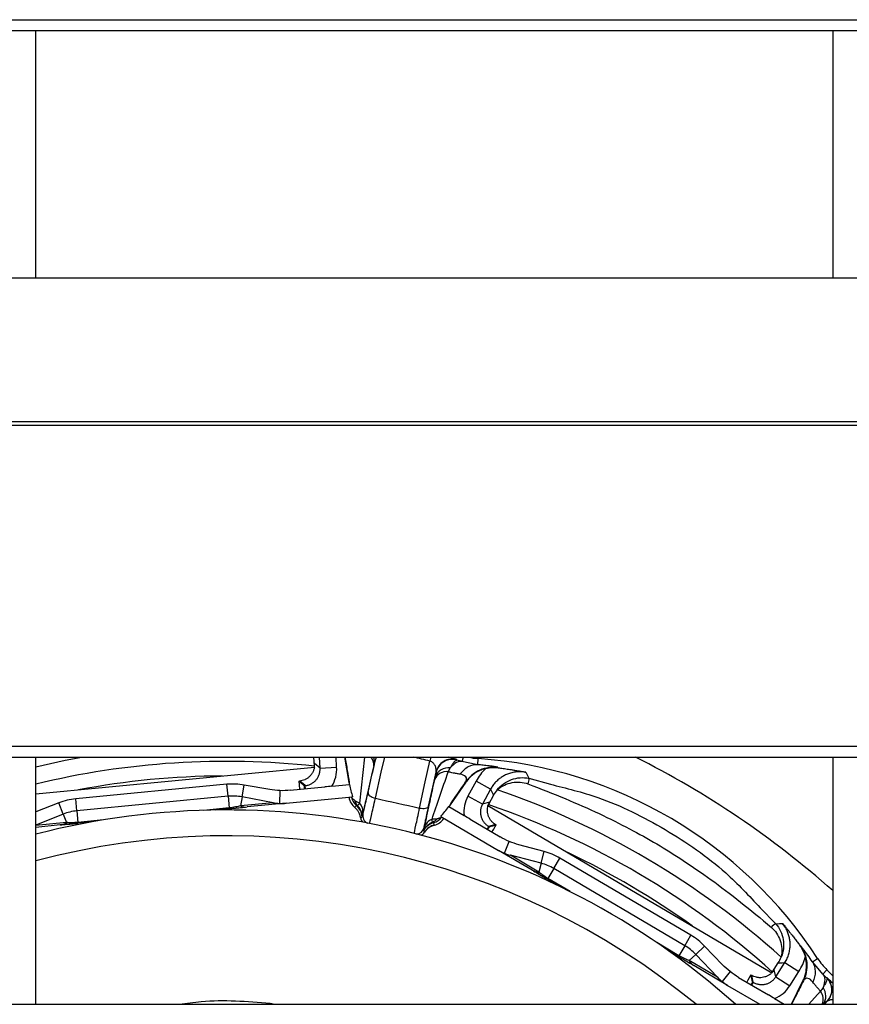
# Model space of a CAD drawing. Header units: millimetres. Extents: x 0 to 39025, y -31299 to 8400.
# Tile 155 of 206: x 6940 to 6990, y 6997 to 7056. Entities that reach past the tile are written whole.
import ezdxf

# ---------------------------------------------------------------- set-up
doc = ezdxf.new("R2010")
doc.units = ezdxf.units.MM

# ---------------------------------------------------------------- blocks, each defined once
blk = doc.blocks.new('Adapt 2 S (spredaj)')
at = {"linetype": 'Continuous', "lineweight": 25}
for p, q in [((7.21, 589.135), (1142.79, 589.135)), ((7.21, 588.484), (1142.79, 588.484)), ((337, 573.6), (337, 588.484)), ((385, 588.484), (385, 573.6)), ((247, 573.6), (818, 573.6)), ((16.213, 564.934), (1133.335, 564.934)), ((16.213, 564.715), (1133.335, 564.715)), ((7.21, 545.385), (1142.79, 545.385)), ((7.21, 544.734), (1142.79, 544.734)), ((337, 529.85), (337, 544.734)), ((353.793, 544.2), (353.761, 544.734)), ((354.125, 544.07), (353.798, 544.35)), ((354.125, 544.07), (354.085, 544.734)), ((355.123, 544.13), (355.087, 544.734)), ((355.881, 543.21), (355.612, 544.734)), ((356.794, 544.734), (356.498, 541.97)), ((357.477, 544.638), (357.463, 544.621)), ((357.494, 544.734), (357.477, 544.638)), ((360.793, 544.734), (360.734, 544.498)), ((362.358, 544.579), (362.299, 544.601)), ((362.363, 544.557), (362.358, 544.579)), ((362.682, 544.463), (362.76, 544.734)), ((362.955, 544.41), (362.682, 544.463)), ((363.63, 544.277), (362.955, 544.41)), ((363.63, 544.277), (363.656, 544.646)), ((385, 544.734), (385, 529.85)), ((337, 542.514), (353.786, 544.13)), ((354.125, 544.07), (355.123, 544.13)), ((357.363, 544.204), (357.275, 543.823)), ((364.837, 544.111), (364.847, 544.09)), ((348.52, 543.096), (339.408, 542.218)), ((348.59, 542.374), (348.52, 543.096)), ((352.847, 543.286), (352.9, 543.291)), ((353.222, 543.015), (352.9, 543.291)), ((354.838, 542.976), (355.905, 543.079)), ((360.947, 543.004), (361.03, 543.391)), ((362.903, 543.22), (361.953, 541.864)), ((363.518, 543.282), (363.029, 542.377)), ((364.398, 542.806), (363.518, 543.282)), ((366.707, 543.463), (367.995, 543.101)), ((349.426, 542.337), (349.559, 543.05)), ((351.1, 542.781), (349.559, 543.05)), ((351.711, 542.716), (351.679, 541.945)), ((352.332, 542.735), (354.411, 542.935)), ((353.175, 543.011), (353.222, 543.015)), ((353.241, 542.822), (353.222, 543.015)), ((364.398, 542.806), (363.908, 541.902)), ((338.397, 541.975), (337, 541.442)), ((338.663, 541.301), (338.397, 541.975)), ((339.478, 541.497), (339.408, 542.218)), ((348.59, 542.374), (339.478, 541.497)), ((348.59, 542.374), (348.657, 541.678)), ((349.426, 542.337), (349.326, 541.799)), ((351.297, 541.989), (349.326, 541.799)), ((351.297, 541.989), (349.426, 542.337)), ((352.077, 541.957), (349.735, 541.731)), ((352.077, 541.957), (356.082, 542.342)), ((355.869, 542.298), (355.865, 542.321)), ((356.027, 542.326), (355.869, 542.298)), ((363.908, 541.902), (363.029, 542.377)), ((364.323, 542.017), (363.908, 541.902)), ((364.57, 542.445), (364.261, 541.875)), ((338.663, 541.301), (337, 540.644)), ((338.663, 541.301), (338.864, 540.792)), ((339.478, 541.497), (339.545, 540.801)), ((348.657, 541.678), (347.108, 541.529)), ((348.662, 541.628), (347.8, 541.545)), ((348.662, 541.628), (348.657, 541.678)), ((356.693, 541.306), (356.712, 541.318)), ((361.875, 541.755), (362.799, 541.211)), ((364.24, 541.813), (381.331, 531.745)), ((338.864, 540.792), (337, 540.612)), ((341.093, 540.95), (339.545, 540.801)), ((340.411, 540.833), (339.549, 540.75)), ((356.665, 541.146), (356.572, 541.06)), ((361.007, 540.653), (360.978, 540.795)), ((361.404, 541.162), (364.87, 539.12)), ((361.447, 541.124), (361.578, 541.032)), ((361.578, 541.032), (361.592, 541.052)), ((363.168, 540.993), (364.968, 539.933)), ((338.476, 540.647), (337, 540.505)), ((360.412, 540.482), (360.4, 540.501)), ((360.418, 540.208), (360.413, 540.219)), ((361.01, 540.638), (361.007, 540.653)), ((364.28, 540.564), (364.181, 540.397)), ((364.689, 540.678), (364.28, 540.564)), ((364.28, 540.564), (364.321, 540.54)), ((364.689, 540.678), (364.735, 540.651)), ((365.226, 538.942), (365.523, 539.654)), ((366.898, 537.926), (364.87, 539.12)), ((367.615, 539.047), (366.104, 539.455)), ((367.434, 538.345), (367.615, 539.047)), ((367.297, 537.815), (365.591, 538.82)), ((367.434, 538.345), (365.591, 538.82)), ((367.434, 538.345), (367.297, 537.815)), ((368.207, 538.025), (368.575, 538.649)), ((376.463, 534.003), (368.575, 538.649)), ((368.207, 538.025), (367.853, 537.422)), ((376.095, 533.379), (368.207, 538.025)), ((368.572, 536.94), (367.827, 537.379)), ((369.193, 536.633), (367.853, 537.422)), ((380.634, 535.658), (381.579, 534.702)), ((375.74, 532.776), (374.4, 533.566)), ((376.095, 533.379), (376.463, 534.003)), ((375.714, 532.733), (374.969, 533.172)), ((376.095, 533.379), (375.74, 532.776)), ((376.75, 532.857), (377.276, 533.356)), ((378.365, 532.232), (377.276, 533.356)), ((383.028, 533.38), (383.053, 533.381)), ((383.168, 533.244), (383.053, 533.381)), ((375.714, 532.733), (375.74, 532.776)), ((376.75, 532.857), (376.353, 532.481)), ((378.059, 531.476), (376.353, 532.481)), ((378.059, 531.476), (376.75, 532.857)), ((383.783, 532.406), (384.093, 532.608)), ((384.225, 531.881), (383.783, 532.406)), ((378.671, 530.991), (376.644, 532.185)), ((378.822, 531.821), (378.343, 531.216)), ((381.378, 531.798), (381.725, 532.34)), ((381.57, 531.498), (381.47, 531.916)), ((381.57, 531.498), (382.124, 532.365)), ((382.124, 532.365), (382.967, 531.827)), ((382.413, 530.959), (382.967, 531.827)), ((384.405, 531.667), (384.225, 531.881)), ((384.654, 531.918), (384.405, 531.667)), ((384.654, 531.918), (385, 531.571)), ((379.334, 531.471), (381.134, 530.411)), ((380.075, 531.615), (380.121, 531.588)), ((380.22, 531.175), (380.121, 531.588)), ((380.179, 531.199), (380.22, 531.175)), ((381.57, 531.498), (382.413, 530.959)), ((382.524, 529.85), (383.211, 531.258)), ((384.663, 531.44), (384.641, 531.434)), ((384.711, 531.399), (384.663, 531.44)), ((378.671, 530.991), (380.608, 529.85)), ((380.121, 531.007), (380.22, 531.175)), ((384.275, 530.637), (383.564, 529.85)), ((381.504, 530.193), (382.086, 529.85)), ((247, 529.85), (818, 529.85)), ((351.128, 529.924), (351.409, 529.85)), ((384.46, 529.85), (384.616, 529.987)), ((384.616, 529.987), (384.594, 529.981))]:
    blk.add_line(p, q, dxfattribs=at)
at = {"linetype": 'Continuous', "lineweight": 25, "flags": 128}
for points in [[(337, 544.158), (338.769, 544.543), (339.784, 544.734)], [(357.015, 542.599), (357.274, 543.741), (357.477, 544.638)], [(357.459, 542.258), (357.815, 543.834), (358.019, 544.734)], [(360.12, 541.668), (360.463, 543.247), (360.734, 544.498)], [(360.666, 541.789), (360.915, 542.934), (361.109, 543.833)], [(361.115, 543.811), (361.112, 543.823), (361.109, 543.833)], [(366.519, 543.821), (366.625, 543.62), (366.707, 543.463)], [(362.903, 543.22), (362.897, 543.232), (362.894, 543.24)], [(357.015, 542.599), (357.015, 542.551), (357.034, 542.501), (357.071, 542.451), (357.125, 542.402), (357.194, 542.357), (357.274, 542.317), (357.364, 542.283), (357.459, 542.258)], [(364.398, 542.806), (364.494, 542.604), (364.57, 542.445)], [(360.12, 541.668), (360.217, 541.651), (360.312, 541.643), (360.402, 541.646), (360.483, 541.658), (360.553, 541.679), (360.608, 541.709), (360.646, 541.746), (360.666, 541.789)], [(339.549, 540.75), (339.549, 540.751), (339.549, 540.753), (339.549, 540.757), (339.548, 540.763), (339.547, 540.77), (339.547, 540.779), (339.546, 540.789), (339.545, 540.801)], [(360.413, 540.219), (360.389, 540.278), (360.37, 540.325)], [(367.827, 537.379), (367.827, 537.379), (367.828, 537.382), (367.83, 537.385), (367.833, 537.39), (367.837, 537.396), (367.841, 537.403), (367.847, 537.412), (367.853, 537.422)], [(381.579, 534.702), (381.805, 534.708), (381.983, 534.712)], [(381.725, 532.34), (381.948, 532.354), (382.124, 532.365)], [(383.233, 531.26), (383.221, 531.259), (383.211, 531.258)]]:
    blk.add_lwpolyline(points, dxfattribs=at)
at = {"linetype": 'Continuous', "lineweight": 25}
for centre, radius, start, end in [((348.5, 495.55), 48.928, 83.78875, 103.59403), ((356.76, 544.278), 0.607, 352.9816, 48.71604), ((356.756, 544.462), 0.649, 348.82987, 24.75832), ((348.5, 495.55), 50.454, 75.96662, 77.11523), ((362.086, 543.616), 1, 74.22542, 167.48578), ((363.955, 548.855), 4.219, 257.63597, 265.93907), ((361.77, 518.078), 26.635, 33.06093, 85.93907), ((348.5, 495.55), 55, 48.4222, 63.41204), ((361.734, 543.093), 0.765, 81.80877, 157.07128), ((361.859, 543.244), 0.849, 82.5473, 160.75444), ((348.5, 495.55), 48.047, 90.30933, 100.69067), ((348.877, 539.388), 3.725, 79.45385, 95.5), ((366.145, 543.393), 0.566, 330.97627, 7.01341), ((348.5, 495.55), 49.95, 48.03245, 70.96755), ((339.765, 538.511), 3.725, 95.5, 111.54615), ((348.877, 539.388), 3, 79.45385, 95.5), ((356.854, 542.472), 1, 190, 230.46143), ((356.854, 542.472), 0.84, 190, 229.87618), ((356.915, 542.277), 0.708, 193.6451, 220.96773), ((355.956, 541.44), 0.749, 349.72268, 44.14232), ((355.973, 541.455), 0.736, 349.8604, 44.41617), ((348.5, 495.55), 48.928, 47.78875, 71.21125), ((348.5, 495.55), 46, 48.21515, 104.47751), ((339.765, 538.511), 3, 95.5, 111.54615), ((349.662, 542.55), 0.823, 245.93285, 275.12852), ((355.668, 541.065), 1, 4.6753, 49.87912), ((355.692, 541.114), 0.982, 3.09167, 45.43537), ((357.2, 541.21), 0.5, 167.50522, 243.74512), ((338.392, 541.465), 0.823, 275.87148, 305.06715), ((361.239, 539.83), 1, 105.12088, 150.3247), ((361.137, 540.291), 0.749, 110.85769, 165.27753), ((361.128, 540.312), 0.736, 110.58329, 165.13952), ((360.759, 541.606), 0.84, 285.12382, 325), ((360.759, 541.606), 1, 284.53851, 325), ((359.912, 540.609), 0.5, 271.25488, 347.49478), ((348.5, 495.55), 44.447, 50.50708, 104.99497), ((366.685, 535.44), 3.725, 59.5, 75.54615), ((348.5, 495.55), 48.047, 54.30933, 64.69067), ((366.685, 535.44), 3, 59.5, 75.54615), ((367.31, 538.638), 0.823, 239.87148, 269.06715), ((381.791, 534.176), 0.568, 111.92296, 148.08724), ((374.572, 530.794), 3.725, 43.45385, 59.5), ((374.572, 530.794), 3, 43.45385, 59.5), ((377.066, 532.891), 0.823, 209.93285, 239.12852), ((387.629, 534.91), 4.219, 213.06093, 225.16891), ((383.953, 530.735), 1, 311.51422, 44.77458), ((383.576, 530.148), 0.853, 339.58554, 34.95592), ((383.715, 530.35), 0.871, 324.90763, 35.91443)]:
    blk.add_arc(centre, radius, start, end, dxfattribs=at)
for points in [[(353.786, 544.13), (353.798, 544.204), (353.802, 544.278), (353.798, 544.35)], [(357.393, 544.336), (357.383, 544.295), (357.373, 544.25), (357.363, 544.204)], [(361.843, 543.85), (361.885, 543.935), (361.928, 544.014), (361.969, 544.085)], [(364.108, 544.046), (363.87, 543.824), (363.673, 543.568), (363.518, 543.282)], [(364.108, 544.046), (364.372, 544.11), (364.626, 544.117), (364.847, 544.09)], [(353.175, 543.011), (353.07, 543.099), (352.96, 543.191), (352.847, 543.286)], [(355.905, 543.079), (355.897, 543.122), (355.889, 543.166), (355.881, 543.21)], [(355.904, 543.078), (355.951, 542.829), (356.01, 542.583), (356.082, 542.342)], [(361.03, 543.391), (361.04, 543.437), (361.049, 543.482), (361.058, 543.524)], [(361.953, 541.864), (362.265, 542.321), (362.578, 542.779), (362.894, 543.24)], [(351.711, 542.716), (351.504, 542.724), (351.299, 542.746), (351.1, 542.781)], [(352.332, 542.735), (352.129, 542.715), (351.921, 542.709), (351.711, 542.716)], [(354.838, 542.976), (354.697, 542.962), (354.555, 542.949), (354.411, 542.935)], [(364.789, 542.769), (364.705, 542.669), (364.632, 542.56), (364.57, 542.445)], [(351.297, 541.989), (351.422, 541.966), (351.549, 541.951), (351.679, 541.945)], [(351.679, 541.945), (351.814, 541.94), (351.947, 541.944), (352.077, 541.957)], [(356.025, 542.337), (356.025, 542.333), (356.026, 542.329), (356.027, 542.326)], [(356.498, 541.97), (356.392, 542.005), (356.301, 542.052), (356.227, 542.11)], [(356.498, 541.97), (356.497, 541.967), (356.495, 541.964), (356.493, 541.962)], [(357.459, 542.258), (358.345, 542.06), (359.233, 541.863), (360.12, 541.668)], [(364.323, 542.017), (364.288, 541.953), (364.26, 541.885), (364.24, 541.813)], [(356.312, 541.829), (356.28, 541.787), (356.248, 541.744), (356.217, 541.7)], [(356.38, 541.813), (356.348, 541.815), (356.315, 541.833), (356.312, 541.829)], [(356.697, 541.325), (356.696, 541.319), (356.694, 541.313), (356.693, 541.306)], [(361.404, 541.162), (361.57, 541.35), (361.728, 541.548), (361.876, 541.754)], [(361.953, 541.864), (361.927, 541.827), (361.901, 541.791), (361.875, 541.755)], [(356.572, 541.06), (356.584, 540.972), (356.619, 540.888), (356.674, 540.818)], [(356.672, 541.166), (356.67, 541.15), (356.667, 541.148), (356.665, 541.146)], [(361.174, 541.013), (361.083, 540.992), (360.98, 540.988), (360.869, 541.001)], [(360.87, 540.991), (360.87, 540.995), (360.869, 540.998), (360.869, 541.001)], [(361.174, 541.013), (361.102, 540.925), (361.01, 540.853), (360.909, 540.809)], [(360.978, 540.795), (360.977, 540.8), (360.94, 540.797), (360.909, 540.809)], [(361.447, 541.124), (361.449, 541.127), (361.451, 541.13), (361.453, 541.133)], [(363.168, 540.993), (363.043, 541.067), (362.92, 541.139), (362.799, 541.211)], [(360.223, 540.031), (360.302, 540.071), (360.37, 540.133), (360.418, 540.208)], [(360.37, 540.325), (360.369, 540.328), (360.367, 540.33), (360.372, 540.346)], [(360.412, 540.482), (360.414, 540.488), (360.415, 540.494), (360.416, 540.501)], [(361.007, 540.653), (360.764, 540.59), (360.547, 540.432), (360.413, 540.219)], [(364.321, 540.54), (364.453, 540.576), (364.592, 540.613), (364.735, 540.651)], [(365.523, 539.654), (365.33, 539.736), (365.144, 539.829), (364.968, 539.933)], [(366.104, 539.455), (365.909, 539.507), (365.714, 539.574), (365.523, 539.654)], [(364.87, 539.12), (364.983, 539.054), (365.102, 538.994), (365.226, 538.942)], [(365.226, 538.942), (365.346, 538.892), (365.468, 538.852), (365.591, 538.82)], [(383.028, 533.38), (383.16, 533.2), (383.277, 532.974), (383.348, 532.712)], [(381.725, 532.34), (381.795, 532.45), (381.854, 532.567), (381.902, 532.689)], [(382.967, 531.827), (383.141, 532.1), (383.269, 532.397), (383.348, 532.712)], [(378.822, 531.821), (378.658, 531.949), (378.506, 532.087), (378.365, 532.232)], [(379.334, 531.471), (379.158, 531.574), (378.987, 531.691), (378.822, 531.821)], [(381.331, 531.745), (381.384, 531.798), (381.431, 531.855), (381.47, 531.916)], [(378.059, 531.476), (378.146, 531.384), (378.241, 531.297), (378.343, 531.216)], [(378.343, 531.216), (378.448, 531.133), (378.558, 531.058), (378.671, 530.991)], [(380.075, 531.615), (379.92, 531.347), (379.822, 531.183), (379.822, 531.184)], [(380.179, 531.199), (380.146, 531.332), (380.111, 531.471), (380.075, 531.615)], [(384.42, 530.861), (384.378, 530.79), (384.329, 530.714), (384.275, 530.637)], [(381.504, 530.193), (381.381, 530.265), (381.258, 530.337), (381.134, 530.411)]]:
    blk.add_open_spline(points, degree=3, dxfattribs=at)
for points, knots in [([(355.63, 544.734), (355.674, 544.466), (355.758, 543.959), (355.841, 543.451), (355.881, 543.21)], [0, 0, 0, 0, 0.5263097, 1, 1, 1, 1]), ([(357.463, 544.621), (357.461, 544.618), (357.455, 544.593), (357.431, 544.496), (357.414, 544.426), (357.393, 544.336)], [0, 0, 0, 0, 0.5, 0.5, 1, 1, 1, 1]), ([(361.109, 543.833), (361.113, 543.851), (361.12, 543.891), (361.122, 543.97), (361.111, 544.066), (361.079, 544.17), (361.032, 544.263), (360.973, 544.343), (360.903, 544.411), (360.824, 544.465), (360.763, 544.488), (360.734, 544.498)], [0, 0, 0, 0, 0.085655, 0.190951, 0.357655, 0.508871, 0.632394, 0.748015, 0.842979, 0.926483, 1, 1, 1, 1]), ([(362.363, 544.557), (362.247, 544.59), (362.114, 544.604), (361.841, 544.572), (361.702, 544.527), (361.455, 544.379), (361.348, 544.278), (361.192, 544.053), (361.141, 543.929), (361.115, 543.811)], [0, 0, 0, 0, 0.25, 0.25, 0.5, 0.5, 0.75, 0.75, 1, 1, 1, 1]), ([(362.299, 544.601), (362.283, 544.608), (362.24, 544.627), (362.019, 544.693), (361.882, 544.734)], [0, 0, 0, 0, 0.378963, 1, 1, 1, 1]), ([(361.969, 544.085), (361.986, 544.114), (362.018, 544.17), (362.062, 544.241), (362.1, 544.3), (362.133, 544.348), (362.161, 544.387), (362.185, 544.418), (362.223, 544.465), (362.271, 544.516), (362.324, 544.554), (362.35, 544.556), (362.363, 544.557)], [0, 0, 0, 0, 0.094876, 0.181867, 0.260963, 0.332163, 0.395469, 0.450878, 0.49838, 0.672395, 0.839665, 1, 1, 1, 1]), ([(362.682, 544.463), (362.583, 544.488), (362.467, 544.47), (362.222, 544.341), (362.092, 544.23), (361.969, 544.085)], [0, 0, 0, 0, 0.5, 0.5, 1, 1, 1, 1]), ([(362.682, 544.463), (362.629, 544.479), (362.525, 544.51), (362.417, 544.541), (362.363, 544.557)], [0, 0, 0, 0, 0.501273, 1, 1, 1, 1]), ([(363.63, 544.277), (363.436, 544.288), (363.234, 544.24), (362.858, 544.039), (362.686, 543.885), (362.545, 543.704)], [0, 0, 0, 0, 0.5, 0.5, 1, 1, 1, 1]), ([(364.837, 544.111), (364.835, 544.113), (364.832, 544.116), (364.816, 544.121), (364.794, 544.127), (364.768, 544.133), (364.72, 544.143), (364.635, 544.159), (364.488, 544.181), (364.315, 544.205), (364.132, 544.227), (363.958, 544.246), (363.8, 544.262), (363.686, 544.272), (363.63, 544.277)], [0, 0, 0, 0, 0.069554, 0.133342, 0.191329, 0.243475, 0.28975, 0.429255, 0.54861, 0.671783, 0.782677, 0.857875, 0.930329, 1, 1, 1, 1]), ([(353.786, 544.13), (353.782, 544.106), (353.772, 544.056), (353.751, 543.981), (353.723, 543.905), (353.689, 543.831), (353.648, 543.758), (353.584, 543.664), (353.488, 543.555), (353.374, 543.464), (353.276, 543.405), (353.177, 543.357), (353.054, 543.313), (352.95, 543.299), (352.9, 543.291)], [0, 0, 0, 0, 0.055753, 0.113814, 0.174324, 0.237409, 0.298441, 0.366321, 0.500673, 0.635784, 0.704632, 0.765408, 0.88683, 1, 1, 1, 1]), ([(353.222, 543.015), (353.256, 543.02), (353.322, 543.028), (353.418, 543.053), (353.51, 543.085), (353.598, 543.127), (353.68, 543.176), (353.756, 543.231), (353.825, 543.293), (353.909, 543.383), (353.999, 543.51), (354.077, 543.682), (354.125, 543.872), (354.125, 544.004), (354.125, 544.07)], [0, 0, 0, 0, 0.065492, 0.13015, 0.193975, 0.256968, 0.31913, 0.380462, 0.440965, 0.500641, 0.620251, 0.743342, 0.869923, 1, 1, 1, 1]), ([(354.838, 542.976), (354.941, 543.147), (355.019, 543.334), (355.117, 543.729), (355.135, 543.931), (355.123, 544.13)], [0, 0, 0, 0, 0.5, 0.5, 1, 1, 1, 1]), ([(357.275, 543.823), (357.164, 543.34), (356.958, 542.445), (356.779, 541.678), (356.697, 541.325)], [0, 0, 0, 0, 0.5401035, 1, 1, 1, 1]), ([(360.869, 541.001), (361.02, 541.434), (361.18, 541.896), (361.506, 542.851), (361.673, 543.345), (361.843, 543.85)], [0, 0, 0, 0, 0.5, 0.5, 1, 1, 1, 1]), ([(361.058, 543.524), (361.077, 543.614), (361.092, 543.685), (361.111, 543.783), (361.115, 543.808), (361.115, 543.811)], [0, 0, 0, 0, 0.5, 0.5, 1, 1, 1, 1]), ([(362.545, 543.704), (362.515, 543.709), (362.452, 543.719), (362.348, 543.737), (362.218, 543.761), (362.05, 543.795), (361.916, 543.831), (361.843, 543.85)], [0, 0, 0, 0, 0.149212, 0.308047, 0.476273, 0.713986, 1, 1, 1, 1]), ([(362.894, 543.24), (362.972, 543.366), (362.965, 543.47), (362.829, 543.627), (362.699, 543.678), (362.545, 543.704)], [0, 0, 0, 0, 0.5, 0.5, 1, 1, 1, 1]), ([(364.837, 544.111), (364.66, 544.132), (364.475, 544.131), (364.104, 544.076), (363.919, 544.022), (363.571, 543.866), (363.408, 543.763), (363.12, 543.523), (362.995, 543.386), (362.894, 543.24)], [0, 0, 0, 0, 0.25, 0.25, 0.5, 0.5, 0.75, 0.75, 1, 1, 1, 1]), ([(364.108, 544.046), (364.06, 544.033), (363.963, 544.007), (363.823, 543.956), (363.687, 543.895), (363.556, 543.824), (363.401, 543.727), (363.231, 543.594), (363.052, 543.42), (362.953, 543.287), (362.903, 543.22)], [0, 0, 0, 0, 0.100487, 0.200217, 0.299709, 0.39949, 0.500079, 0.667028, 0.832858, 1, 1, 1, 1]), ([(366.519, 543.821), (366.472, 543.829), (366.376, 543.844), (366.232, 543.854), (366.089, 543.855), (365.946, 543.845), (365.807, 543.825), (365.671, 543.796), (365.539, 543.758), (365.413, 543.713), (365.26, 543.645), (365.08, 543.546), (364.881, 543.401), (364.696, 543.228), (364.53, 543.03), (364.442, 542.881), (364.398, 542.806)], [0, 0, 0, 0, 0.057527, 0.114991, 0.172204, 0.228979, 0.285135, 0.340502, 0.39492, 0.448242, 0.500336, 0.594745, 0.69285, 0.793777, 0.896522, 1, 1, 1, 1]), ([(364.847, 544.09), (364.898, 544.083), (365.001, 544.07), (365.155, 544.05), (365.312, 544.028), (365.474, 544.004), (365.651, 543.976), (365.85, 543.944), (366.057, 543.908), (366.283, 543.867), (366.433, 543.838), (366.519, 543.821)], [0, 0, 0, 0, 0.082414, 0.168264, 0.25776, 0.351088, 0.448412, 0.573461, 0.711891, 0.83462, 1, 1, 1, 1]), ([(352.847, 543.286), (352.85, 543.257), (352.855, 543.197), (352.863, 543.113), (352.871, 543.035), (352.878, 542.964), (352.884, 542.901), (352.889, 542.85), (352.892, 542.817), (352.894, 542.8), (352.894, 542.793), (352.895, 542.791), (352.894, 542.79), (352.895, 542.79), (352.894, 542.789), (352.894, 542.789), (352.894, 542.789), (352.894, 542.789), (352.893, 542.789), (352.894, 542.789), (352.894, 542.789), (352.894, 542.789), (352.894, 542.789), (352.895, 542.789)], [0, 0, 0, 0, 0.095724, 0.195499, 0.299297, 0.407174, 0.51933, 0.636193, 0.758498, 0.831289, 0.900612, 0.91271, 0.943206, 0.951271, 0.954264, 0.958363, 0.965244, 0.970734, 0.975519, 0.976217, 0.977589, 0.984775, 1, 1, 1, 1]), ([(364.789, 542.769), (365.017, 543.046), (365.319, 543.259), (365.99, 543.501), (366.358, 543.53), (366.707, 543.463)], [0, 0, 0, 0, 0.5, 0.5, 1, 1, 1, 1]), ([(364.789, 542.769), (364.926, 542.883), (365.072, 542.976), (365.381, 543.12), (365.542, 543.17), (365.865, 543.228), (366.028, 543.235), (366.344, 543.207), (366.495, 543.172), (366.64, 543.119)], [0, 0, 0, 0, 0.25, 0.25, 0.5, 0.5, 0.75, 0.75, 1, 1, 1, 1]), ([(366.64, 543.119), (368.21, 542.535), (369.639, 541.936), (371.573, 541.026), (372.184, 540.721), (373.336, 540.115), (373.874, 539.816), (374.931, 539.192), (375.453, 538.867), (376.539, 538.153), (377.1, 537.768), (378.828, 536.519), (380.041, 535.563), (381.309, 534.476)], [0, 0, 0, 0, 0.25, 0.25, 0.375, 0.375, 0.5, 0.5, 0.625, 0.625, 0.75, 0.75, 1, 1, 1, 1]), ([(367.995, 543.101), (368.955, 542.863), (371.362, 542.265), (374.954, 540.452), (378.277, 538.191), (379.963, 536.379), (380.634, 535.658)], [0, 0, 0, 0, 0.199774, 0.500474, 0.80122, 1, 1, 1, 1]), ([(353.192, 542.817), (353.192, 542.818), (353.192, 542.818), (353.193, 542.819), (353.193, 542.822), (353.193, 542.827), (353.193, 542.838), (353.192, 542.868), (353.188, 542.92), (353.182, 542.97), (353.177, 543.003), (353.176, 543.008), (353.175, 543.011)], [0, 0, 0, 0, 0.002608, 0.00526, 0.010628, 0.021974, 0.047241, 0.108198, 0.282994, 0.559157, 0.773688, 1, 1, 1, 1]), ([(356.712, 541.318), (356.714, 541.32), (356.723, 541.35), (356.753, 541.468), (356.774, 541.555), (356.827, 541.78), (356.859, 541.917), (356.932, 542.233), (356.972, 542.408), (357.015, 542.599)], [0, 0, 0, 0, 0.25, 0.25, 0.5, 0.5, 0.75, 0.75, 1, 1, 1, 1]), ([(360.416, 540.501), (360.514, 540.965), (360.678, 541.743), (360.87, 542.642), (360.947, 543.004)], [0, 0, 0, 0, 0.596965, 1, 1, 1, 1]), ([(356.227, 542.11), (356.208, 542.125), (356.171, 542.155), (356.125, 542.196), (356.087, 542.234), (356.057, 542.269), (356.036, 542.3), (356.03, 542.317), (356.027, 542.326)], [0, 0, 0, 0, 0.1586434, 0.3208518, 0.4863152, 0.6547803, 0.8260454, 1, 1, 1, 1]), ([(356.493, 541.962), (356.464, 541.919), (356.444, 541.882), (356.409, 541.831), (356.394, 541.816), (356.38, 541.813)], [0, 0, 0, 0, 0.5, 0.5, 1, 1, 1, 1]), ([(357.098, 540.739), (357.115, 540.79), (357.156, 540.957), (357.281, 541.483), (357.364, 541.843), (357.459, 542.258)], [0, 0, 0, 0, 0.5, 0.5, 1, 1, 1, 1]), ([(363.029, 542.377), (362.934, 542.202), (362.864, 542.011), (362.786, 541.612), (362.778, 541.41), (362.799, 541.211)], [0, 0, 0, 0, 0.5, 0.5, 1, 1, 1, 1]), ([(363.908, 541.902), (363.893, 541.872), (363.863, 541.812), (363.83, 541.718), (363.805, 541.623), (363.791, 541.528), (363.786, 541.433), (363.789, 541.339), (363.802, 541.247), (363.829, 541.127), (363.884, 540.982), (363.984, 540.82), (364.115, 540.674), (364.224, 540.601), (364.28, 540.564)], [0, 0, 0, 0, 0.065579, 0.130285, 0.194119, 0.257083, 0.319176, 0.380401, 0.440758, 0.500249, 0.620116, 0.743359, 0.869984, 1, 1, 1, 1]), ([(349.326, 541.799), (349.236, 541.777), (349.138, 541.754), (348.917, 541.711), (348.789, 541.691), (348.657, 541.678)], [0, 0, 0, 0, 0.5, 0.5, 1, 1, 1, 1]), ([(348.661, 541.628), (348.713, 541.633), (348.817, 541.643), (349.015, 541.662), (349.321, 541.693), (349.512, 541.714), (349.638, 541.728)], [0, 0, 0, 0, 0.128632, 0.256991, 0.509432, 1, 1, 1, 1]), ([(356.572, 541.06), (356.569, 541.081), (356.56, 541.136), (356.531, 541.25), (356.468, 541.403), (356.374, 541.545), (356.285, 541.641), (356.237, 541.684), (356.217, 541.7)], [0, 0, 0, 0, 0.0834008, 0.2208543, 0.4754985, 0.7423599, 0.8966889, 1, 1, 1, 1]), ([(356.693, 541.306), (356.689, 541.292), (356.683, 541.264), (356.678, 541.229), (356.675, 541.201), (356.673, 541.18), (356.672, 541.171), (356.672, 541.166)], [0, 0, 0, 0, 0.196768, 0.394866, 0.594583, 0.796202, 1, 1, 1, 1]), ([(359.805, 540.139), (359.812, 540.192), (359.845, 540.361), (359.954, 540.891), (360.031, 541.252), (360.12, 541.668)], [0, 0, 0, 0, 0.5, 0.5, 1, 1, 1, 1]), ([(360.4, 540.501), (360.399, 540.503), (360.404, 540.535), (360.426, 540.654), (360.444, 540.742), (360.491, 540.967), (360.52, 541.105), (360.587, 541.421), (360.625, 541.597), (360.666, 541.789)], [0, 0, 0, 0, 0.25, 0.25, 0.5, 0.5, 0.75, 0.75, 1, 1, 1, 1]), ([(364.689, 540.678), (364.668, 540.691), (364.625, 540.718), (364.563, 540.764), (364.504, 540.817), (364.449, 540.875), (364.396, 540.94), (364.332, 541.035), (364.267, 541.165), (364.226, 541.305), (364.208, 541.417), (364.2, 541.527), (364.204, 541.66), (364.228, 541.763), (364.24, 541.813)], [0, 0, 0, 0, 0.0556917, 0.1132824, 0.1729492, 0.2348512, 0.2955935, 0.3644731, 0.4995825, 0.6339332, 0.7017783, 0.7628436, 0.8862934, 1, 1, 1, 1]), ([(339.549, 540.75), (339.467, 540.742), (339.297, 540.726), (339.114, 540.708), (338.839, 540.682), (338.657, 540.664), (338.476, 540.647)], [0, 0, 0, 0, 0.25, 0.5, 0.5, 1, 1, 1, 1]), ([(338.576, 540.663), (338.703, 540.673), (338.895, 540.689), (339.202, 540.718), (339.402, 540.737), (339.505, 540.747), (339.557, 540.752)], [0, 0, 0, 0, 0.490564, 0.743065, 0.871421, 1, 1, 1, 1]), ([(339.545, 540.801), (339.413, 540.788), (339.283, 540.783), (339.057, 540.783), (338.957, 540.787), (338.864, 540.792)], [0, 0, 0, 0, 0.5, 0.5, 1, 1, 1, 1]), ([(360.909, 540.809), (360.798, 540.769), (360.69, 540.708), (360.505, 540.548), (360.428, 540.451), (360.372, 540.346)], [0, 0, 0, 0, 0.5, 0.5, 1, 1, 1, 1]), ([(360.909, 540.809), (360.898, 540.818), (360.891, 540.837), (360.881, 540.899), (360.878, 540.94), (360.87, 540.991)], [0, 0, 0, 0, 0.5, 0.5, 1, 1, 1, 1]), ([(361.447, 541.124), (361.44, 541.118), (361.427, 541.105), (361.395, 541.085), (361.354, 541.067), (361.303, 541.048), (361.244, 541.03), (361.197, 541.019), (361.174, 541.013)], [0, 0, 0, 0, 0.1738378, 0.3450307, 0.5134733, 0.6789518, 0.8412548, 1, 1, 1, 1]), ([(360.372, 540.346), (360.374, 540.352), (360.378, 540.362), (360.388, 540.391), (360.401, 540.429), (360.409, 540.464), (360.412, 540.482)], [0, 0, 0, 0, 0.2543858, 0.5054832, 0.7538346, 1, 1, 1, 1]), ([(360.418, 540.208), (360.429, 540.225), (360.461, 540.272), (360.537, 540.365), (360.661, 540.478), (360.806, 540.565), (360.926, 540.614), (360.986, 540.631), (361.01, 540.638)], [0, 0, 0, 0, 0.082782, 0.225636, 0.48316, 0.749108, 0.900369, 1, 1, 1, 1]), ([(364.321, 540.54), (364.32, 540.539), (364.318, 540.537), (364.309, 540.525), (364.294, 540.501), (364.271, 540.463), (364.245, 540.418), (364.232, 540.391), (364.227, 540.381), (364.225, 540.376), (364.224, 540.374), (364.224, 540.372), (364.224, 540.371)], [0, 0, 0, 0, 0.152389, 0.299044, 0.440983, 0.717106, 0.891868, 0.952813, 0.978074, 0.989418, 0.994785, 1, 1, 1, 1]), ([(364.481, 540.22), (364.481, 540.22), (364.504, 540.259), (364.592, 540.408), (364.656, 540.518), (364.735, 540.651)], [0, 0, 0, 0, 0.5, 0.5, 1, 1, 1, 1]), ([(367.827, 537.379), (367.755, 537.421), (367.608, 537.508), (367.45, 537.601), (367.212, 537.741), (367.054, 537.834), (366.898, 537.926)], [0, 0, 0, 0, 0.25, 0.5, 0.5, 1, 1, 1, 1]), ([(366.988, 537.88), (367.097, 537.814), (367.261, 537.714), (367.527, 537.556), (367.699, 537.455), (367.789, 537.402), (367.834, 537.376)], [0, 0, 0, 0, 0.490564, 0.743065, 0.871421, 1, 1, 1, 1]), ([(367.853, 537.422), (367.738, 537.49), (367.631, 537.562), (367.448, 537.695), (367.369, 537.757), (367.297, 537.815)], [0, 0, 0, 0, 0.5, 0.5, 1, 1, 1, 1]), ([(381.309, 534.476), (381.426, 534.375), (381.529, 534.26), (381.707, 533.997), (381.78, 533.852), (381.887, 533.542), (381.921, 533.377), (381.945, 533.037), (381.935, 532.864), (381.902, 532.689)], [0, 0, 0, 0, 0.25, 0.25, 0.5, 0.5, 0.75, 0.75, 1, 1, 1, 1]), ([(381.579, 534.702), (381.806, 534.43), (381.96, 534.094), (382.073, 533.39), (382.034, 533.022), (381.902, 532.689)], [0, 0, 0, 0, 0.5, 0.5, 1, 1, 1, 1]), ([(381.983, 534.712), (382.04, 534.644), (382.138, 534.527), (382.283, 534.35), (382.415, 534.185), (382.561, 534), (382.714, 533.803), (382.873, 533.592), (382.978, 533.449), (383.028, 533.38)], [0, 0, 0, 0, 0.166233, 0.288689, 0.427026, 0.552154, 0.711933, 0.860928, 1, 1, 1, 1]), ([(382.124, 532.365), (382.149, 532.406), (382.199, 532.488), (382.263, 532.618), (382.317, 532.751), (382.362, 532.886), (382.396, 533.023), (382.42, 533.16), (382.435, 533.296), (382.44, 533.429), (382.436, 533.597), (382.411, 533.801), (382.352, 534.041), (382.261, 534.277), (382.14, 534.505), (382.036, 534.643), (381.983, 534.712)], [0, 0, 0, 0, 0.057532, 0.114992, 0.172189, 0.228934, 0.285045, 0.340348, 0.394684, 0.447904, 0.499877, 0.594503, 0.692755, 0.793764, 0.896537, 1, 1, 1, 1]), ([(383.053, 533.381), (383.156, 533.237), (383.245, 533.074), (383.376, 532.724), (383.419, 532.536), (383.452, 532.155), (383.441, 531.963), (383.37, 531.595), (383.311, 531.419), (383.233, 531.26)], [0, 0, 0, 0, 0.25, 0.25, 0.5, 0.5, 0.75, 0.75, 1, 1, 1, 1]), ([(383.783, 532.406), (383.689, 532.543), (383.494, 532.827), (383.245, 533.164), (383.195, 533.216), (383.168, 533.244)], [0, 0, 0, 0, 0.299436, 0.622089, 1, 1, 1, 1]), ([(375.715, 532.733), (375.76, 532.707), (375.849, 532.654), (376.021, 532.553), (376.287, 532.398), (376.453, 532.303), (376.563, 532.24)], [0, 0, 0, 0, 0.128632, 0.256991, 0.509432, 1, 1, 1, 1]), ([(376.353, 532.481), (376.267, 532.516), (376.174, 532.554), (375.97, 532.65), (375.854, 532.709), (375.74, 532.776)], [0, 0, 0, 0, 0.5, 0.5, 1, 1, 1, 1]), ([(383.211, 531.258), (383.232, 531.303), (383.274, 531.394), (383.324, 531.534), (383.365, 531.678), (383.394, 531.824), (383.418, 532.005), (383.425, 532.221), (383.406, 532.47), (383.368, 532.631), (383.348, 532.712)], [0, 0, 0, 0, 0.100494, 0.20023, 0.299729, 0.399514, 0.500106, 0.667048, 0.83287, 1, 1, 1, 1]), ([(383.783, 532.407), (383.884, 532.245), (383.942, 532.047), (383.949, 531.621), (383.899, 531.394), (383.807, 531.179)], [0, 0, 0, 0, 0.5, 0.5, 1, 1, 1, 1]), ([(380.079, 531.032), (380.079, 531.032), (380.08, 531.033), (380.081, 531.034), (380.082, 531.035), (380.086, 531.039), (380.092, 531.049), (380.109, 531.074), (380.136, 531.118), (380.161, 531.161), (380.177, 531.191), (380.178, 531.196), (380.179, 531.199)], [0, 0, 0, 0, 0.002608, 0.00526, 0.010628, 0.021974, 0.047241, 0.108198, 0.282994, 0.559157, 0.773688, 1, 1, 1, 1]), ([(381.331, 531.745), (381.313, 531.728), (381.276, 531.693), (381.215, 531.645), (381.148, 531.6), (381.077, 531.56), (381.001, 531.525), (380.894, 531.486), (380.752, 531.455), (380.606, 531.448), (380.492, 531.459), (380.385, 531.478), (380.259, 531.515), (380.166, 531.564), (380.121, 531.588)], [0, 0, 0, 0, 0.055753, 0.113814, 0.174324, 0.237409, 0.298441, 0.366321, 0.500673, 0.635784, 0.704632, 0.765408, 0.88683, 1, 1, 1, 1]), ([(380.22, 531.175), (380.249, 531.158), (380.308, 531.126), (380.4, 531.09), (380.494, 531.062), (380.589, 531.044), (380.684, 531.035), (380.778, 531.036), (380.871, 531.045), (380.991, 531.068), (381.139, 531.118), (381.303, 531.212), (381.454, 531.337), (381.531, 531.444), (381.57, 531.498)], [0, 0, 0, 0, 0.065492, 0.13015, 0.193975, 0.256968, 0.31913, 0.380462, 0.440965, 0.500641, 0.620251, 0.743342, 0.869923, 1, 1, 1, 1]), ([(383.233, 531.26), (383.093, 530.981), (382.857, 530.511), (382.621, 530.041), (382.526, 529.85)], [0, 0, 0, 0, 0.593479, 1, 1, 1, 1]), ([(383.807, 531.179), (383.71, 531.302), (383.602, 531.391), (383.399, 531.433), (383.305, 531.389), (383.233, 531.26)], [0, 0, 0, 0, 0.5, 0.5, 1, 1, 1, 1]), ([(384.641, 531.434), (384.602, 531.473), (384.522, 531.553), (384.444, 531.629), (384.405, 531.667)], [0, 0, 0, 0, 0.498803, 1, 1, 1, 1]), ([(384.405, 531.667), (384.476, 531.592), (384.516, 531.48), (384.521, 531.202), (384.486, 531.036), (384.42, 530.861)], [0, 0, 0, 0, 0.5, 0.5, 1, 1, 1, 1]), ([(384.641, 531.434), (384.645, 531.428), (384.653, 531.415), (384.655, 531.385), (384.651, 531.347), (384.639, 531.299), (384.618, 531.239), (384.583, 531.156), (384.522, 531.034), (384.457, 530.923), (384.42, 530.861)], [0, 0, 0, 0, 0.095519, 0.19353, 0.293963, 0.396805, 0.50208, 0.624499, 0.790515, 1, 1, 1, 1]), ([(384.641, 531.434), (384.727, 531.348), (384.803, 531.239), (384.908, 530.985), (384.936, 530.841), (384.926, 530.554), (384.89, 530.411), (384.769, 530.165), (384.685, 530.061), (384.594, 529.981)], [0, 0, 0, 0, 0.25, 0.25, 0.5, 0.5, 0.75, 0.75, 1, 1, 1, 1]), ([(385, 531.127), (384.91, 531.215), (384.758, 531.364), (384.725, 531.389), (384.711, 531.399)], [0, 0, 0, 0, 0.592377, 1, 1, 1, 1]), ([(381.504, 530.193), (381.688, 530.271), (381.861, 530.376), (382.172, 530.639), (382.305, 530.791), (382.413, 530.959)], [0, 0, 0, 0, 0.5, 0.5, 1, 1, 1, 1]), ([(384.275, 530.637), (384.247, 530.665), (384.194, 530.719), (384.123, 530.797), (384.061, 530.868), (383.985, 530.958), (383.898, 531.065), (383.837, 531.142), (383.807, 531.179)], [0, 0, 0, 0, 0.148874, 0.286165, 0.411333, 0.523952, 0.772607, 1, 1, 1, 1]), ([(345.659, 529.85), (346.093, 529.913), (347.903, 530.175), (349.735, 530.033), (351.128, 529.924)], [0, 0, 0, 0, 0.239596, 1, 1, 1, 1]), ([(385, 530.121), (384.993, 530.123), (384.904, 530.136), (384.771, 530.087), (384.668, 530.021), (384.616, 529.987)], [0, 0, 0, 0, 0.040128, 0.508742, 1, 1, 1, 1]), ([(384.594, 529.981), (384.582, 529.971), (384.564, 529.958), (384.468, 529.875), (384.439, 529.85)], [0, 0, 0, 0, 0.698237, 1, 1, 1, 1])]:
    blk.add_open_spline(points, degree=3, knots=knots, dxfattribs=at)

msp = doc.modelspace()

# ---------------------------------------------------------------- block references
at = {"color": 1}
msp.add_blockref('Adapt 2 S (spredaj)', (6603.639, 6466.789), dxfattribs=at)

doc.saveas('drawing.dxf')
